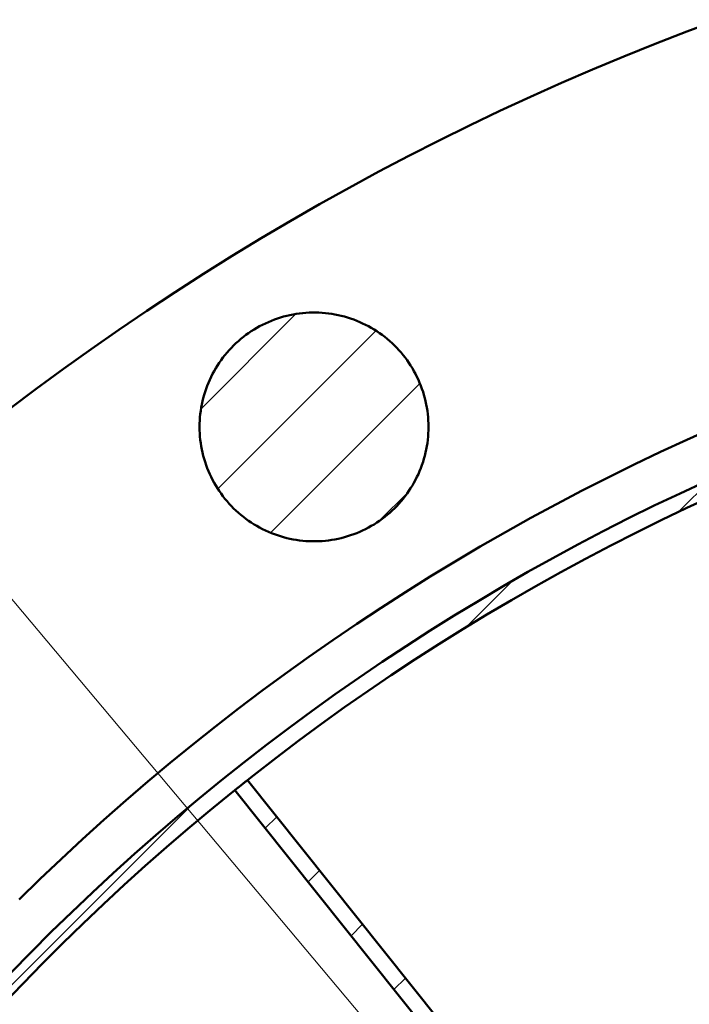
# Model space of a CAD drawing. Header units: millimetres. Extents: x 0 to 841, y 0 to 594.
# Tile 221 of 256: x 100 to 124, y 497 to 534. Entities that reach past the tile are written whole.
import ezdxf

# ---------------------------------------------------------------- set-up
doc = ezdxf.new("R2010")
doc.units = ezdxf.units.MM
for name, color, linetype, lineweight in [('ACH', 7, 'CONTINUOUS', 13), ('COTA', 7, 'CONTINUOUS', 18), ('VIS', 7, 'CONTINUOUS', 50)]:
    doc.layers.add(name, color=color, linetype=linetype, lineweight=lineweight)

msp = doc.modelspace()

# ---------------------------------------------------------------- hatches: boundary and pattern name
at = {"layer": 'ACH'}
h = msp.add_hatch(dxfattribs=at)
h.set_pattern_fill('ANSI31', scale=0.8)
h.paths.add_polyline_path([(244.3, 440), (244.29, 438.676), (244.258, 437.352), (244.206, 436.029), (244.134, 434.707), (244.04, 433.386), (243.926, 432.067), (243.791, 430.749), (243.635, 429.434), (243.459, 428.122), (243.262, 426.813), (243.045, 425.506), (242.807, 424.204), (242.548, 422.905), (242.27, 421.611), (241.971, 420.321), (241.652, 419.035), (241.312, 417.756), (240.953, 416.481), (240.573, 415.212), (240.174, 413.95), (239.755, 412.694), (239.316, 411.444), (238.858, 410.202), (238.38, 408.967), (237.883, 407.74), (237.367, 406.52), (236.831, 405.309), (236.277, 404.107), (235.704, 402.913), (235.112, 401.729), (234.501, 400.554), (233.873, 399.388), (233.226, 398.233), (232.561, 397.088), (231.878, 395.953), (231.177, 394.83), (230.459, 393.717), (229.723, 392.616), (228.97, 391.527), (228.2, 390.45), (227.413, 389.385), (226.61, 388.332), (225.79, 387.292), (224.954, 386.265), (224.102, 385.252), (223.234, 384.251), (222.351, 383.265), (221.452, 382.293), (220.538, 381.335), (219.609, 380.391), (218.665, 379.462), (217.707, 378.548), (216.735, 377.649), (215.749, 376.766), (214.748, 375.898), (213.735, 375.046), (212.708, 374.21), (211.668, 373.39), (210.615, 372.587), (209.55, 371.8), (208.473, 371.03), (207.384, 370.277), (206.283, 369.541), (205.17, 368.823), (204.047, 368.122), (202.912, 367.439), (201.767, 366.774), (200.612, 366.127), (199.446, 365.499), (198.271, 364.888), (197.087, 364.296), (195.893, 363.723), (194.691, 363.169), (193.48, 362.633), (192.26, 362.117), (191.033, 361.62), (189.798, 361.142), (188.556, 360.684), (187.306, 360.245), (186.05, 359.826), (184.788, 359.427), (183.519, 359.047), (182.244, 358.688), (180.965, 358.348), (179.679, 358.029), (178.389, 357.73), (177.095, 357.452), (175.796, 357.193), (174.494, 356.955), (173.187, 356.738), (171.878, 356.541), (170.566, 356.365), (169.251, 356.209), (167.933, 356.074), (166.614, 355.96), (165.293, 355.866), (163.971, 355.794), (162.648, 355.742), (161.324, 355.71), (160, 355.7), (158.676, 355.71), (157.352, 355.742), (156.029, 355.794), (154.707, 355.866), (153.386, 355.96), (152.067, 356.074), (150.749, 356.209), (149.434, 356.365), (148.122, 356.541), (146.813, 356.738), (145.506, 356.955), (144.204, 357.193), (142.905, 357.452), (141.611, 357.73), (140.321, 358.029), (139.035, 358.348), (137.756, 358.688), (136.481, 359.047), (135.212, 359.427), (133.95, 359.826), (132.694, 360.245), (131.444, 360.684), (130.202, 361.142), (128.967, 361.62), (127.74, 362.117), (126.52, 362.633), (125.309, 363.169), (124.107, 363.723), (122.913, 364.296), (121.729, 364.888), (120.554, 365.499), (119.388, 366.127), (118.233, 366.774), (117.088, 367.439), (115.953, 368.122), (114.83, 368.823), (113.717, 369.541), (112.616, 370.277), (111.527, 371.03), (110.45, 371.8), (109.385, 372.587), (108.332, 373.39), (107.292, 374.21), (106.265, 375.046), (105.252, 375.898), (104.251, 376.766), (103.265, 377.649), (102.293, 378.548), (101.335, 379.462), (100.391, 380.391), (99.462, 381.335), (98.548, 382.293), (97.649, 383.265), (96.766, 384.251), (95.898, 385.252), (95.046, 386.265), (94.21, 387.292), (93.39, 388.332), (92.587, 389.385), (91.8, 390.45), (91.03, 391.527), (90.277, 392.616), (89.541, 393.717), (88.823, 394.83), (88.122, 395.953), (87.439, 397.088), (86.774, 398.233), (86.127, 399.388), (85.499, 400.554), (84.888, 401.729), (84.296, 402.913), (83.723, 404.107), (83.169, 405.309), (82.633, 406.52), (82.117, 407.74), (81.62, 408.967), (81.142, 410.202), (80.684, 411.444), (80.245, 412.694), (79.826, 413.95), (79.427, 415.212), (79.047, 416.481), (78.688, 417.756), (78.348, 419.035), (78.029, 420.321), (77.73, 421.611), (77.452, 422.905), (77.193, 424.204), (76.955, 425.506), (76.738, 426.813), (76.541, 428.122), (76.365, 429.434), (76.209, 430.749), (76.074, 432.067), (75.96, 433.386), (75.866, 434.707), (75.794, 436.029), (75.742, 437.352), (75.71, 438.676), (75.7, 440), (75.71, 441.324), (75.742, 442.648), (75.794, 443.971), (75.866, 445.293), (75.96, 446.614), (76.074, 447.933), (76.209, 449.251), (76.365, 450.566), (76.541, 451.878), (76.738, 453.187), (76.955, 454.494), (77.193, 455.796), (77.452, 457.095), (77.73, 458.389), (78.029, 459.679), (78.348, 460.965), (78.688, 462.244), (79.047, 463.519), (79.427, 464.788), (79.826, 466.05), (80.245, 467.306), (80.684, 468.556), (81.142, 469.798), (81.62, 471.033), (82.117, 472.26), (82.633, 473.48), (83.169, 474.691), (83.723, 475.893), (84.296, 477.087), (84.888, 478.271), (85.499, 479.446), (86.127, 480.612), (86.774, 481.767), (87.439, 482.912), (88.122, 484.047), (88.823, 485.17), (89.541, 486.283), (90.277, 487.384), (91.03, 488.473), (91.8, 489.55), (92.587, 490.615), (93.39, 491.668), (94.21, 492.708), (95.046, 493.735), (95.898, 494.748), (96.766, 495.749), (97.649, 496.735), (98.548, 497.707), (99.462, 498.665), (100.391, 499.609), (101.335, 500.538), (102.293, 501.452), (103.265, 502.351), (104.251, 503.234), (105.252, 504.102), (106.265, 504.954), (107.292, 505.79), (108.332, 506.61), (109.385, 507.413), (110.45, 508.2), (111.527, 508.97), (112.616, 509.723), (113.717, 510.459), (114.83, 511.177), (115.953, 511.878), (117.088, 512.561), (118.233, 513.226), (119.388, 513.873), (120.554, 514.501), (121.729, 515.112), (122.913, 515.704), (124.107, 516.277), (125.309, 516.831), (126.52, 517.367), (127.74, 517.883), (128.967, 518.38), (130.202, 518.858), (131.444, 519.316), (132.694, 519.755), (133.95, 520.174), (135.212, 520.573), (136.481, 520.953), (137.756, 521.312), (139.035, 521.652), (140.321, 521.971), (141.611, 522.27), (142.905, 522.548), (144.204, 522.807), (145.506, 523.045), (146.813, 523.262), (148.122, 523.459), (149.434, 523.635), (150.749, 523.791), (152.067, 523.926), (153.386, 524.04), (154.707, 524.134), (156.029, 524.206), (157.352, 524.258), (158.676, 524.29), (160, 524.3), (161.324, 524.29), (162.648, 524.258), (163.971, 524.206), (165.293, 524.134), (166.614, 524.04), (167.933, 523.926), (169.251, 523.791), (170.566, 523.635), (171.878, 523.459), (173.187, 523.262), (174.494, 523.045), (175.796, 522.807), (177.095, 522.548), (178.389, 522.27), (179.679, 521.971), (180.965, 521.652), (182.244, 521.312), (183.519, 520.953), (184.788, 520.573), (186.05, 520.174), (187.306, 519.755), (188.556, 519.316), (189.798, 518.858), (191.033, 518.38), (192.26, 517.883), (193.48, 517.367), (194.691, 516.831), (195.893, 516.277), (197.087, 515.704), (198.271, 515.112), (199.446, 514.501), (200.612, 513.873), (201.767, 513.226), (202.912, 512.561), (204.047, 511.878), (205.17, 511.177), (206.283, 510.459), (207.384, 509.723), (208.473, 508.97), (209.55, 508.2), (210.615, 507.413), (211.668, 506.61), (212.708, 505.79), (213.735, 504.954), (214.748, 504.102), (215.749, 503.234), (216.735, 502.351), (217.707, 501.452), (218.665, 500.538), (219.609, 499.609), (220.538, 498.665), (221.452, 497.707), (222.351, 496.735), (223.234, 495.749), (224.102, 494.748), (224.954, 493.735), (225.79, 492.708), (226.61, 491.668), (227.413, 490.615), (228.2, 489.55), (228.97, 488.473), (229.723, 487.384), (230.459, 486.283), (231.177, 485.17), (231.878, 484.047), (232.561, 482.912), (233.226, 481.767), (233.873, 480.612), (234.501, 479.446), (235.112, 478.271), (235.704, 477.087), (236.277, 475.893), (236.831, 474.691), (237.367, 473.48), (237.883, 472.26), (238.38, 471.033), (238.858, 469.798), (239.316, 468.556), (239.755, 467.306), (240.174, 466.05), (240.573, 464.788), (240.953, 463.519), (241.312, 462.244), (241.652, 460.965), (241.971, 459.679), (242.27, 458.389), (242.548, 457.095), (242.807, 455.796), (243.045, 454.494), (243.262, 453.187), (243.459, 451.878), (243.635, 450.566), (243.791, 449.251), (243.926, 447.933), (244.04, 446.614), (244.134, 445.293), (244.206, 443.971), (244.258, 442.648), (244.29, 441.324)])
h.paths.add_polyline_path([(243.7, 440), (243.69, 441.315), (243.659, 442.629), (243.607, 443.943), (243.535, 445.256), (243.442, 446.567), (243.329, 447.877), (243.195, 449.185), (243.04, 450.49), (242.865, 451.793), (242.67, 453.094), (242.454, 454.39), (242.217, 455.684), (241.961, 456.973), (241.684, 458.259), (241.387, 459.539), (241.07, 460.815), (240.733, 462.086), (240.377, 463.352), (240, 464.611), (239.603, 465.865), (239.187, 467.112), (238.752, 468.352), (238.297, 469.586), (237.822, 470.812), (237.329, 472.031), (236.816, 473.241), (236.284, 474.444), (235.734, 475.638), (235.165, 476.823), (234.577, 477.999), (233.971, 479.166), (233.347, 480.323), (232.704, 481.47), (232.044, 482.607), (231.366, 483.733), (230.67, 484.849), (229.957, 485.953), (229.227, 487.046), (228.479, 488.128), (227.715, 489.198), (226.934, 490.255), (226.136, 491.3), (225.322, 492.333), (224.492, 493.352), (223.646, 494.359), (222.784, 495.352), (221.907, 496.331), (221.015, 497.297), (220.107, 498.248), (219.185, 499.185), (218.248, 500.107), (217.297, 501.015), (216.331, 501.907), (215.352, 502.784), (214.359, 503.646), (213.352, 504.492), (212.333, 505.322), (211.3, 506.136), (210.255, 506.934), (209.198, 507.715), (208.128, 508.479), (207.046, 509.227), (205.953, 509.957), (204.849, 510.67), (203.733, 511.366), (202.607, 512.044), (201.47, 512.704), (200.323, 513.347), (199.166, 513.971), (197.999, 514.577), (196.823, 515.165), (195.638, 515.734), (194.444, 516.284), (193.241, 516.816), (192.031, 517.329), (190.812, 517.822), (189.586, 518.297), (188.352, 518.752), (187.112, 519.187), (185.865, 519.603), (184.611, 520), (183.352, 520.377), (182.086, 520.733), (180.815, 521.07), (179.539, 521.387), (178.259, 521.684), (176.973, 521.961), (175.684, 522.217), (174.39, 522.454), (173.094, 522.67), (171.793, 522.865), (170.49, 523.04), (169.185, 523.195), (167.877, 523.329), (166.567, 523.442), (165.256, 523.535), (163.943, 523.607), (162.629, 523.659), (161.315, 523.69), (160, 523.7), (158.685, 523.69), (157.371, 523.659), (156.057, 523.607), (154.744, 523.535), (153.433, 523.442), (152.123, 523.329), (150.815, 523.195), (149.51, 523.04), (148.207, 522.865), (146.906, 522.67), (145.61, 522.454), (144.316, 522.217), (143.027, 521.961), (141.741, 521.684), (140.461, 521.387), (139.185, 521.07), (137.914, 520.733), (136.648, 520.377), (135.389, 520), (134.135, 519.603), (132.888, 519.187), (131.648, 518.752), (130.414, 518.297), (129.188, 517.822), (127.969, 517.329), (126.759, 516.816), (125.556, 516.284), (124.362, 515.734), (123.177, 515.165), (122.001, 514.577), (120.834, 513.971), (119.677, 513.347), (118.53, 512.704), (117.393, 512.044), (116.267, 511.366), (115.151, 510.67), (114.047, 509.957), (112.954, 509.227), (111.872, 508.479), (110.802, 507.715), (109.745, 506.934), (108.7, 506.136), (107.667, 505.322), (106.648, 504.492), (105.641, 503.646), (104.648, 502.784), (103.669, 501.907), (102.703, 501.015), (101.752, 500.107), (100.815, 499.185), (99.893, 498.248), (98.985, 497.297), (98.093, 496.331), (97.216, 495.352), (96.354, 494.359), (95.508, 493.352), (94.678, 492.333), (93.864, 491.3), (93.066, 490.255), (92.285, 489.198), (91.521, 488.128), (90.773, 487.046), (90.043, 485.953), (89.33, 484.849), (88.634, 483.733), (87.956, 482.607), (87.296, 481.47), (86.653, 480.323), (86.029, 479.166), (85.423, 477.999), (84.835, 476.823), (84.266, 475.638), (83.716, 474.444), (83.184, 473.241), (82.671, 472.031), (82.178, 470.812), (81.703, 469.586), (81.248, 468.352), (80.813, 467.112), (80.397, 465.865), (80, 464.611), (79.623, 463.352), (79.267, 462.086), (78.93, 460.815), (78.613, 459.539), (78.316, 458.259), (78.039, 456.973), (77.783, 455.684), (77.546, 454.39), (77.33, 453.094), (77.135, 451.793), (76.96, 450.49), (76.805, 449.185), (76.671, 447.877), (76.558, 446.567), (76.465, 445.256), (76.393, 443.943), (76.341, 442.629), (76.31, 441.315), (76.3, 440), (76.31, 438.685), (76.341, 437.371), (76.393, 436.057), (76.465, 434.744), (76.558, 433.433), (76.671, 432.123), (76.805, 430.815), (76.96, 429.51), (77.135, 428.207), (77.33, 426.906), (77.546, 425.61), (77.783, 424.316), (78.039, 423.027), (78.316, 421.741), (78.613, 420.461), (78.93, 419.185), (79.267, 417.914), (79.623, 416.648), (80, 415.389), (80.397, 414.135), (80.813, 412.888), (81.248, 411.648), (81.703, 410.414), (82.178, 409.188), (82.671, 407.969), (83.184, 406.759), (83.716, 405.556), (84.266, 404.362), (84.835, 403.177), (85.423, 402.001), (86.029, 400.834), (86.653, 399.677), (87.296, 398.53), (87.956, 397.393), (88.634, 396.267), (89.33, 395.151), (90.043, 394.047), (90.773, 392.954), (91.521, 391.872), (92.285, 390.802), (93.066, 389.745), (93.864, 388.7), (94.678, 387.667), (95.508, 386.648), (96.354, 385.641), (97.216, 384.648), (98.093, 383.669), (98.985, 382.703), (99.893, 381.752), (100.815, 380.815), (101.752, 379.893), (102.703, 378.985), (103.669, 378.093), (104.648, 377.216), (105.641, 376.354), (106.648, 375.508), (107.667, 374.678), (108.7, 373.864), (109.745, 373.066), (110.802, 372.285), (111.872, 371.521), (112.954, 370.773), (114.047, 370.043), (115.151, 369.33), (116.267, 368.634), (117.393, 367.956), (118.53, 367.296), (119.677, 366.653), (120.834, 366.029), (122.001, 365.423), (123.177, 364.835), (124.362, 364.266), (125.556, 363.716), (126.759, 363.184), (127.969, 362.671), (129.188, 362.178), (130.414, 361.703), (131.648, 361.248), (132.888, 360.813), (134.135, 360.397), (135.389, 360), (136.648, 359.623), (137.914, 359.267), (139.185, 358.93), (140.461, 358.613), (141.741, 358.316), (143.027, 358.039), (144.316, 357.783), (145.61, 357.546), (146.906, 357.33), (148.207, 357.135), (149.51, 356.96), (150.815, 356.805), (152.123, 356.671), (153.433, 356.558), (154.744, 356.465), (156.057, 356.393), (157.371, 356.341), (158.685, 356.31), (160, 356.3), (161.315, 356.31), (162.629, 356.341), (163.943, 356.393), (165.256, 356.465), (166.567, 356.558), (167.877, 356.671), (169.185, 356.805), (170.49, 356.96), (171.793, 357.135), (173.094, 357.33), (174.39, 357.546), (175.684, 357.783), (176.973, 358.039), (178.259, 358.316), (179.539, 358.613), (180.815, 358.93), (182.086, 359.267), (183.352, 359.623), (184.611, 360), (185.865, 360.397), (187.112, 360.813), (188.352, 361.248), (189.586, 361.703), (190.812, 362.178), (192.031, 362.671), (193.241, 363.184), (194.444, 363.716), (195.638, 364.266), (196.823, 364.835), (197.999, 365.423), (199.166, 366.029), (200.323, 366.653), (201.47, 367.296), (202.607, 367.956), (203.733, 368.634), (204.849, 369.33), (205.953, 370.043), (207.046, 370.773), (208.128, 371.521), (209.198, 372.285), (210.255, 373.066), (211.3, 373.864), (212.333, 374.678), (213.352, 375.508), (214.359, 376.354), (215.352, 377.216), (216.331, 378.093), (217.297, 378.985), (218.248, 379.893), (219.185, 380.815), (220.107, 381.752), (221.015, 382.703), (221.907, 383.669), (222.784, 384.648), (223.646, 385.641), (224.492, 386.648), (225.322, 387.667), (226.136, 388.7), (226.934, 389.745), (227.715, 390.802), (228.479, 391.872), (229.227, 392.954), (229.957, 394.047), (230.67, 395.151), (231.366, 396.267), (232.044, 397.393), (232.704, 398.53), (233.347, 399.677), (233.971, 400.834), (234.577, 402.001), (235.165, 403.177), (235.734, 404.362), (236.284, 405.556), (236.816, 406.759), (237.329, 407.969), (237.822, 409.188), (238.297, 410.414), (238.752, 411.648), (239.187, 412.888), (239.603, 414.135), (240, 415.389), (240.377, 416.648), (240.733, 417.914), (241.07, 419.185), (241.387, 420.461), (241.684, 421.741), (241.961, 423.027), (242.217, 424.316), (242.454, 425.61), (242.67, 426.906), (242.865, 428.207), (243.04, 429.51), (243.195, 430.815), (243.329, 432.123), (243.442, 433.433), (243.535, 434.744), (243.607, 436.057), (243.659, 437.371), (243.69, 438.685)], flags=16)
h = msp.add_hatch(dxfattribs=at)
h.set_pattern_fill('ANSI31', scale=0.8)
h.paths.add_polyline_path([(114.771, 518.745), (114.769, 518.625), (114.764, 518.505), (114.756, 518.385), (114.744, 518.265), (114.729, 518.146), (114.71, 518.027), (114.688, 517.909), (114.663, 517.791), (114.634, 517.674), (114.602, 517.558), (114.567, 517.443), (114.528, 517.33), (114.487, 517.217), (114.442, 517.105), (114.394, 516.995), (114.343, 516.886), (114.288, 516.778), (114.231, 516.673), (114.171, 516.568), (114.108, 516.466), (114.042, 516.365), (113.973, 516.267), (113.902, 516.17), (113.828, 516.075), (113.751, 515.983), (113.671, 515.893), (113.589, 515.805), (113.505, 515.719), (113.418, 515.636), (113.329, 515.555), (113.237, 515.477), (113.144, 515.401), (113.048, 515.328), (112.95, 515.258), (112.851, 515.191), (112.749, 515.126), (112.646, 515.065), (112.541, 515.006), (112.434, 514.95), (112.326, 514.898), (112.217, 514.848), (112.106, 514.802), (111.993, 514.759), (111.88, 514.718), (111.766, 514.682), (111.65, 514.648), (111.534, 514.618), (111.416, 514.591), (111.298, 514.567), (111.18, 514.547), (111.061, 514.53), (110.941, 514.516), (110.821, 514.506), (110.701, 514.499), (110.581, 514.496), (110.461, 514.496), (110.341, 514.499), (110.221, 514.506), (110.101, 514.516), (109.981, 514.53), (109.862, 514.547), (109.744, 514.567), (109.626, 514.591), (109.508, 514.618), (109.392, 514.648), (109.277, 514.682), (109.162, 514.718), (109.049, 514.759), (108.936, 514.802), (108.825, 514.848), (108.716, 514.898), (108.608, 514.95), (108.501, 515.006), (108.396, 515.065), (108.293, 515.126), (108.191, 515.191), (108.092, 515.258), (107.994, 515.328), (107.898, 515.401), (107.805, 515.477), (107.713, 515.555), (107.624, 515.636), (107.537, 515.719), (107.453, 515.805), (107.371, 515.893), (107.291, 515.983), (107.214, 516.075), (107.14, 516.17), (107.069, 516.267), (107, 516.365), (106.934, 516.466), (106.871, 516.568), (106.811, 516.673), (106.754, 516.778), (106.699, 516.886), (106.648, 516.995), (106.6, 517.105), (106.555, 517.217), (106.514, 517.33), (106.475, 517.443), (106.44, 517.558), (106.408, 517.674), (106.379, 517.791), (106.354, 517.909), (106.332, 518.027), (106.314, 518.146), (106.298, 518.265), (106.286, 518.385), (106.278, 518.505), (106.273, 518.625), (106.271, 518.745), (106.273, 518.866), (106.278, 518.986), (106.286, 519.106), (106.298, 519.225), (106.314, 519.345), (106.332, 519.464), (106.354, 519.582), (106.379, 519.699), (106.408, 519.816), (106.44, 519.932), (106.475, 520.047), (106.514, 520.161), (106.555, 520.274), (106.6, 520.386), (106.648, 520.496), (106.699, 520.605), (106.754, 520.712), (106.811, 520.818), (106.871, 520.922), (106.934, 521.025), (107, 521.125), (107.069, 521.224), (107.14, 521.321), (107.214, 521.415), (107.291, 521.508), (107.371, 521.598), (107.453, 521.686), (107.537, 521.772), (107.624, 521.855), (107.713, 521.936), (107.805, 522.014), (107.898, 522.089), (107.994, 522.162), (108.092, 522.232), (108.191, 522.3), (108.293, 522.364), (108.396, 522.426), (108.501, 522.485), (108.608, 522.54), (108.716, 522.593), (108.825, 522.642), (108.936, 522.689), (109.049, 522.732), (109.162, 522.772), (109.277, 522.809), (109.392, 522.843), (109.508, 522.873), (109.626, 522.9), (109.744, 522.924), (109.862, 522.944), (109.981, 522.961), (110.101, 522.975), (110.221, 522.985), (110.341, 522.992), (110.461, 522.995), (110.581, 522.995), (110.701, 522.992), (110.821, 522.985), (110.941, 522.975), (111.061, 522.961), (111.18, 522.944), (111.298, 522.924), (111.416, 522.9), (111.534, 522.873), (111.65, 522.843), (111.766, 522.809), (111.88, 522.772), (111.993, 522.732), (112.106, 522.689), (112.217, 522.642), (112.326, 522.593), (112.434, 522.54), (112.541, 522.485), (112.646, 522.426), (112.749, 522.364), (112.851, 522.3), (112.95, 522.232), (113.048, 522.162), (113.144, 522.089), (113.237, 522.014), (113.329, 521.936), (113.418, 521.855), (113.505, 521.772), (113.589, 521.686), (113.671, 521.598), (113.751, 521.508), (113.828, 521.415), (113.902, 521.321), (113.973, 521.224), (114.042, 521.125), (114.108, 521.025), (114.171, 520.922), (114.231, 520.818), (114.288, 520.712), (114.343, 520.605), (114.394, 520.496), (114.442, 520.386), (114.487, 520.274), (114.528, 520.161), (114.567, 520.047), (114.602, 519.932), (114.634, 519.816), (114.663, 519.699), (114.688, 519.582), (114.71, 519.464), (114.729, 519.345), (114.744, 519.225), (114.756, 519.106), (114.764, 518.986), (114.769, 518.866)])
h = msp.add_hatch(dxfattribs=at)
h.set_pattern_fill('ANSI31', scale=0.8)
h.paths.add_polyline_path([(108.049, 505.626), (123.262, 486.55), (122.793, 486.176), (107.58, 505.252), (107.638, 505.299), (107.697, 505.346), (107.755, 505.393), (107.814, 505.439), (107.873, 505.486), (107.931, 505.533), (107.99, 505.579), (108.049, 505.626)])

# ---------------------------------------------------------------- linework, layer by layer
at = {"layer": 'COTA'}
msp.add_line((224.279, 363.396), (82.865, 531.925), dxfattribs=at)
at = {"layer": 'VIS'}
for points in [[(125.536, 533.873), (124.359, 533.433), (123.188, 532.978), (122.022, 532.508), (120.863, 532.023), (119.709, 531.524), (118.562, 531.011), (117.422, 530.483), (116.288, 529.941), (115.162, 529.384), (114.042, 528.814), (112.93, 528.229), (111.825, 527.631), (110.727, 527.018), (109.638, 526.392), (108.556, 525.753), (107.483, 525.099), (106.417, 524.433), (105.361, 523.753), (104.312, 523.06), (103.273, 522.353), (102.243, 521.634), (101.221, 520.902), (100.21, 520.157), (99.207, 519.399)], [(114.771, 518.745), (114.769, 518.625), (114.764, 518.505), (114.756, 518.385), (114.744, 518.265), (114.729, 518.146), (114.71, 518.027), (114.688, 517.909), (114.663, 517.791), (114.634, 517.674), (114.602, 517.558), (114.567, 517.443), (114.528, 517.33), (114.487, 517.217), (114.442, 517.105), (114.394, 516.995), (114.343, 516.886), (114.288, 516.778), (114.231, 516.673), (114.171, 516.568), (114.108, 516.466), (114.042, 516.365), (113.973, 516.267), (113.902, 516.17), (113.828, 516.075), (113.751, 515.983), (113.671, 515.893), (113.589, 515.805), (113.505, 515.719), (113.418, 515.636), (113.329, 515.555), (113.237, 515.477), (113.144, 515.401), (113.048, 515.328), (112.95, 515.258), (112.851, 515.191), (112.749, 515.126), (112.646, 515.065), (112.541, 515.006), (112.434, 514.95), (112.326, 514.898), (112.217, 514.848), (112.106, 514.802), (111.993, 514.759), (111.88, 514.718), (111.766, 514.682), (111.65, 514.648), (111.534, 514.618), (111.416, 514.591), (111.298, 514.567), (111.18, 514.547), (111.061, 514.53), (110.941, 514.516), (110.821, 514.506), (110.701, 514.499), (110.581, 514.496), (110.461, 514.496), (110.341, 514.499), (110.221, 514.506), (110.101, 514.516), (109.981, 514.53), (109.862, 514.547), (109.744, 514.567), (109.626, 514.591), (109.508, 514.618), (109.392, 514.648), (109.277, 514.682), (109.162, 514.718), (109.049, 514.759), (108.936, 514.802), (108.825, 514.848), (108.716, 514.898), (108.608, 514.95), (108.501, 515.006), (108.396, 515.065), (108.293, 515.126), (108.191, 515.191), (108.092, 515.258), (107.994, 515.328), (107.898, 515.401), (107.805, 515.477), (107.713, 515.555), (107.624, 515.636), (107.537, 515.719), (107.453, 515.805), (107.371, 515.893), (107.291, 515.983), (107.214, 516.075), (107.14, 516.17), (107.069, 516.267), (107, 516.365), (106.934, 516.466), (106.871, 516.568), (106.811, 516.673), (106.754, 516.778), (106.699, 516.886), (106.648, 516.995), (106.6, 517.105), (106.555, 517.217), (106.514, 517.33), (106.475, 517.443), (106.44, 517.558), (106.408, 517.674), (106.379, 517.791), (106.354, 517.909), (106.332, 518.027), (106.314, 518.146), (106.298, 518.265), (106.286, 518.385), (106.278, 518.505), (106.273, 518.625), (106.271, 518.745), (106.273, 518.866), (106.278, 518.986), (106.286, 519.106), (106.298, 519.225), (106.314, 519.345), (106.332, 519.464), (106.354, 519.582), (106.379, 519.699), (106.408, 519.816), (106.44, 519.932), (106.475, 520.047), (106.514, 520.161), (106.555, 520.274), (106.6, 520.386), (106.648, 520.496), (106.699, 520.605), (106.754, 520.712), (106.811, 520.818), (106.871, 520.922), (106.934, 521.025), (107, 521.125), (107.069, 521.224), (107.14, 521.321), (107.214, 521.415), (107.291, 521.508), (107.371, 521.598), (107.453, 521.686), (107.537, 521.772), (107.624, 521.855), (107.713, 521.936), (107.805, 522.014), (107.898, 522.089), (107.994, 522.162), (108.092, 522.232), (108.191, 522.3), (108.293, 522.364), (108.396, 522.426), (108.501, 522.485), (108.608, 522.54), (108.716, 522.593), (108.825, 522.642), (108.936, 522.689), (109.049, 522.732), (109.162, 522.772), (109.277, 522.809), (109.392, 522.843), (109.508, 522.873), (109.626, 522.9), (109.744, 522.924), (109.862, 522.944), (109.981, 522.961), (110.101, 522.975), (110.221, 522.985), (110.341, 522.992), (110.461, 522.995), (110.581, 522.995), (110.701, 522.992), (110.821, 522.985), (110.941, 522.975), (111.061, 522.961), (111.18, 522.944), (111.298, 522.924), (111.416, 522.9), (111.534, 522.873), (111.65, 522.843), (111.766, 522.809), (111.88, 522.772), (111.993, 522.732), (112.106, 522.689), (112.217, 522.642), (112.326, 522.593), (112.434, 522.54), (112.541, 522.485), (112.646, 522.426), (112.749, 522.364), (112.851, 522.3), (112.95, 522.232), (113.048, 522.162), (113.144, 522.089), (113.237, 522.014), (113.329, 521.936), (113.418, 521.855), (113.505, 521.772), (113.589, 521.686), (113.671, 521.598), (113.751, 521.508), (113.828, 521.415), (113.902, 521.321), (113.973, 521.224), (114.042, 521.125), (114.108, 521.025), (114.171, 520.922), (114.231, 520.818), (114.288, 520.712), (114.343, 520.605), (114.394, 520.496), (114.442, 520.386), (114.487, 520.274), (114.528, 520.161), (114.567, 520.047), (114.602, 519.932), (114.634, 519.816), (114.663, 519.699), (114.688, 519.582), (114.71, 519.464), (114.729, 519.345), (114.744, 519.225), (114.756, 519.106), (114.764, 518.986), (114.769, 518.866), (114.771, 518.745)], [(125.35, 518.711), (124.364, 518.269), (123.383, 517.815), (122.408, 517.349), (121.439, 516.87), (120.476, 516.38), (119.519, 515.877), (118.569, 515.362), (117.625, 514.836), (116.688, 514.297), (115.758, 513.747), (114.835, 513.186), (113.919, 512.612), (113.01, 512.027), (112.109, 511.431), (111.215, 510.824), (110.329, 510.205), (109.45, 509.575), (108.58, 508.935), (107.718, 508.283), (106.864, 507.621), (106.019, 506.948), (105.182, 506.264), (104.353, 505.57), (103.534, 504.866), (102.723, 504.151), (101.921, 503.426), (101.129, 502.691), (100.346, 501.947), (99.572, 501.192)], [(99.278, 498.475), (100.018, 499.233), (100.767, 499.982), (101.525, 500.722), (102.293, 501.452), (103.069, 502.172), (103.855, 502.883), (104.65, 503.583), (105.453, 504.274), (106.265, 504.954), (107.086, 505.624), (107.914, 506.284), (108.751, 506.933), (109.597, 507.572), (110.45, 508.2), (111.311, 508.817), (112.179, 509.424), (113.055, 510.019), (113.939, 510.604), (114.83, 511.177), (115.728, 511.739), (116.633, 512.289), (117.545, 512.829), (118.463, 513.356), (119.388, 513.873), (120.32, 514.377), (121.257, 514.87), (122.201, 515.351), (123.151, 515.82), (124.107, 516.277), (125.068, 516.722)], [(98.985, 497.297), (99.71, 498.059), (100.444, 498.812), (101.188, 499.556), (101.941, 500.29), (102.703, 501.015), (103.475, 501.73), (104.255, 502.435), (105.044, 503.131), (105.841, 503.816), (106.648, 504.492), (107.462, 505.157), (108.285, 505.812), (109.116, 506.457), (109.955, 507.091), (110.802, 507.715), (111.657, 508.328), (112.52, 508.93), (113.39, 509.521), (114.267, 510.101), (115.151, 510.67), (116.043, 511.228), (116.941, 511.775), (117.847, 512.31), (118.759, 512.834), (119.677, 513.347), (120.602, 513.848), (121.533, 514.337), (122.47, 514.815), (123.413, 515.28), (124.362, 515.734), (125.317, 516.176)], [(107.58, 505.252), (107.658, 505.314), (107.736, 505.377), (107.814, 505.439), (107.892, 505.502), (107.97, 505.564), (108.049, 505.626)], [(123.262, 486.55), (108.049, 505.626)], [(122.793, 486.176), (107.58, 505.252)]]:
    msp.add_lwpolyline(points, dxfattribs=at)

doc.saveas('drawing.dxf')
